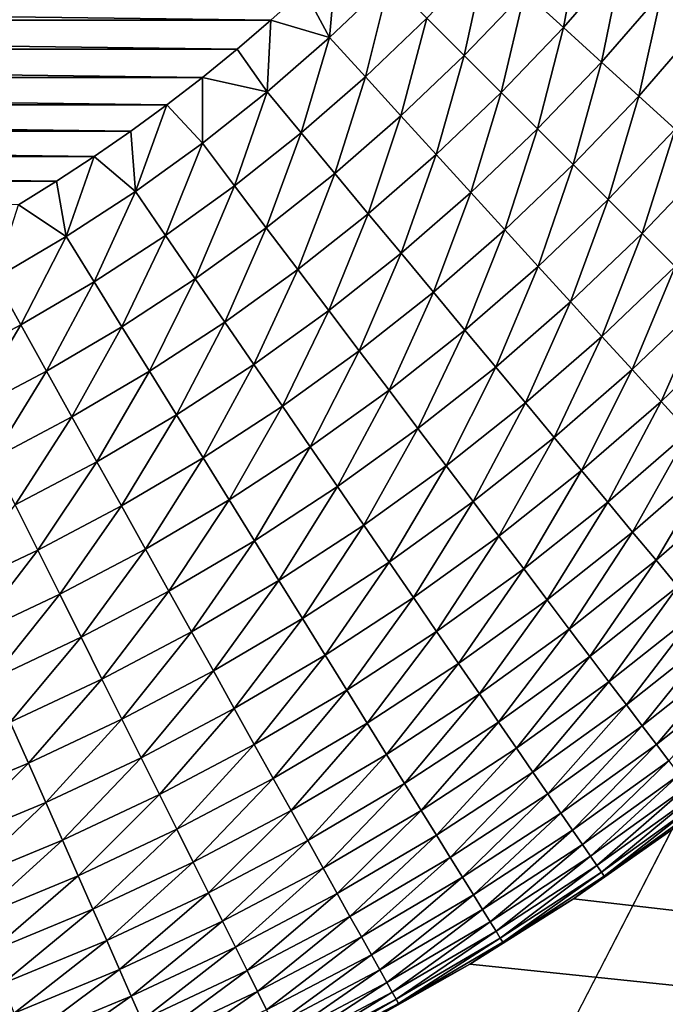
# Model space of a CAD drawing. Extents: x -260 to 260, y -882 to 882.
# Tile 154 of 234: x 15 to 26, y 540 to 557. Entities that reach past the tile are written whole.
import ezdxf

# ---------------------------------------------------------------- set-up
doc = ezdxf.new("R2010")
doc.units = 0
doc.header["$LTSCALE"] = 21.359881
for name, color, linetype in [('1', 7, 'CONTINUOUS'), ('2', 7, 'CONTINUOUS'), ('21', 7, 'CONTINUOUS'), ('23', 7, 'CONTINUOUS'), ('24', 7, 'CONTINUOUS')]:
    doc.layers.add(name, color=color, linetype=linetype)

msp = doc.modelspace()

# ---------------------------------------------------------------- linework, layer by layer
at = {"layer": '1', "color": 7, "linetype": 'CONTINUOUS'}
for points in [[(253.525, 812.5), (-253.525, 0), (253.525, 0), (253.525, 812.5)], [(-253.525, 0), (253.525, 812.5), (116.582, 650.819), (-253.525, 0)], [(114.854, 648.894), (-253.525, 0), (116.582, 650.819), (114.854, 648.894)], [(113.045, 647.046), (-253.525, 0), (114.854, 648.894), (113.045, 647.046)], [(111.157, 645.277), (-253.525, 0), (113.045, 647.046), (111.157, 645.277)], [(109.196, 643.59), (-253.525, 0), (111.157, 645.277), (109.196, 643.59)], [(107.164, 641.99), (-253.525, 0), (109.196, 643.59), (107.164, 641.99)], [(105.065, 640.479), (-253.525, 0), (107.164, 641.99), (105.065, 640.479)], [(102.902, 639.059), (-253.525, 0), (105.065, 640.479), (102.902, 639.059)], [(100.681, 637.734), (-253.525, 0), (102.902, 639.059), (100.681, 637.734)], [(98.405, 636.505), (-253.525, 0), (100.681, 637.734), (98.405, 636.505)], [(96.078, 635.376), (-253.525, 0), (98.405, 636.505), (96.078, 635.376)], [(93.704, 634.347), (-253.525, 0), (96.078, 635.376), (93.704, 634.347)], [(91.289, 633.422), (-253.525, 0), (93.704, 634.347), (91.289, 633.422)], [(88.835, 632.602), (-253.525, 0), (91.289, 633.422), (88.835, 632.602)], [(86.349, 631.887), (-253.525, 0), (88.835, 632.602), (86.349, 631.887)], [(83.835, 631.281), (-253.525, 0), (86.349, 631.887), (83.835, 631.281)], [(81.296, 630.783), (-253.525, 0), (83.835, 631.281), (81.296, 630.783)], [(78.739, 630.395), (-253.525, 0), (81.296, 630.783), (78.739, 630.395)], [(76.167, 630.117), (-253.525, 0), (78.739, 630.395), (76.167, 630.117)], [(73.586, 629.95), (-253.525, 0), (76.167, 630.117), (73.586, 629.95)], [(71, 629.895), (-253.525, 0), (73.586, 629.95), (71, 629.895)], [(-129, 629.895), (-253.525, 0), (71, 629.895), (-129, 629.895)]]:
    msp.add_3dface(points, dxfattribs=at)
at = {"layer": '2', "color": 7, "linetype": 'CONTINUOUS'}
for points in [[(24.614, 541.927, -9), (26.325, 543.122, -9), (136.739, 529, -9), (24.614, 541.927, -9)], [(22.85, 540.814, -9), (24.614, 541.927, -9), (136.739, 529, -9), (22.85, 540.814, -9)], [(21.035, 539.785, -9), (22.85, 540.814, -9), (136.739, 529, -9), (21.035, 539.785, -9)]]:
    msp.add_3dface(points, dxfattribs=at)
at = {"layer": '21', "color": 7, "linetype": 'CONTINUOUS'}
for points in [[(-19.474, 556.842, -29), (-20.039, 557.35, -29), (19.474, 556.842, -29), (-19.474, 556.842, -29)], [(19.474, 556.842, -29), (-20.039, 557.35, -29), (20.039, 557.35, -29), (19.474, 556.842, -29)], [(-18.898, 556.348, -29), (-19.474, 556.842, -29), (18.898, 556.348, -29), (-18.898, 556.348, -29)], [(18.898, 556.348, -29), (-19.474, 556.842, -29), (19.474, 556.842, -29), (18.898, 556.348, -29)], [(-18.308, 555.868, -29), (-18.898, 556.348, -29), (18.308, 555.868, -29), (-18.308, 555.868, -29)], [(18.308, 555.868, -29), (-18.898, 556.348, -29), (18.898, 556.348, -29), (18.308, 555.868, -29)], [(-17.706, 555.405, -29), (-18.308, 555.868, -29), (17.706, 555.405, -29), (-17.706, 555.405, -29)], [(17.706, 555.405, -29), (-18.308, 555.868, -29), (18.308, 555.868, -29), (17.706, 555.405, -29)], [(-17.093, 554.957, -29), (-17.706, 555.405, -29), (17.093, 554.957, -29), (-17.093, 554.957, -29)], [(17.093, 554.957, -29), (-17.706, 555.405, -29), (17.706, 555.405, -29), (17.093, 554.957, -29)], [(-16.468, 554.525, -29), (-17.093, 554.957, -29), (16.468, 554.525, -29), (-16.468, 554.525, -29)], [(16.468, 554.525, -29), (-17.093, 554.957, -29), (17.093, 554.957, -29), (16.468, 554.525, -29)], [(-15.833, 554.109, -29), (-16.468, 554.525, -29), (15.833, 554.109, -29), (-15.833, 554.109, -29)], [(15.833, 554.109, -29), (-16.468, 554.525, -29), (16.468, 554.525, -29), (15.833, 554.109, -29)], [(15.186, 553.709, -29), (-15.833, 554.109, -29), (15.833, 554.109, -29), (15.186, 553.709, -29)]]:
    msp.add_3dface(points, dxfattribs=at)
at = {"layer": '23', "color": 7, "linetype": 'CONTINUOUS'}
for points in [[(26.325, 543.122, -9), (24.614, 541.927, -9), (26.325, 543.122, -14), (26.325, 543.122, -9)], [(26.325, 543.122, -14), (24.614, 541.927, -9), (24.614, 541.927, -14), (26.325, 543.122, -14)], [(24.614, 541.927, -9), (22.85, 540.814, -9), (24.614, 541.927, -14), (24.614, 541.927, -9)], [(24.614, 541.927, -14), (22.85, 540.814, -9), (22.85, 540.814, -14), (24.614, 541.927, -14)], [(22.85, 540.814, -9), (21.035, 539.785, -9), (22.85, 540.814, -14), (22.85, 540.814, -9)], [(22.85, 540.814, -14), (21.035, 539.785, -9), (21.035, 539.785, -14), (22.85, 540.814, -14)]]:
    msp.add_3dface(points, dxfattribs=at)
at = {"layer": '24', "color": 7, "linetype": 'CONTINUOUS'}
for points in [[(26.115, 557.314, -28.326), (27.089, 558.543, -28.326), (26.775, 556.766, -28.031), (26.115, 557.314, -28.326)], [(23.784, 557.318, -28.758), (24.76, 558.439, -28.758), (24.44, 556.72, -28.569), (23.784, 557.318, -28.758)], [(24.44, 556.72, -28.569), (24.76, 558.439, -28.758), (25.443, 557.873, -28.569), (24.44, 556.72, -28.569)], [(20.039, 557.35, -29), (20.589, 557.874, -29), (20.47, 556.546, -28.974), (20.039, 557.35, -29)], [(20.47, 556.546, -28.974), (20.589, 557.874, -29), (21.485, 557.515, -28.974), (20.47, 556.546, -28.974)], [(22.124, 556.876, -28.893), (23.122, 557.922, -28.893), (22.758, 556.242, -28.758), (22.124, 556.876, -28.893)], [(22.758, 556.242, -28.758), (23.122, 557.922, -28.893), (23.784, 557.318, -28.758), (22.758, 556.242, -28.758)], [(24.44, 556.72, -28.569), (25.443, 557.873, -28.569), (25.086, 556.131, -28.326), (24.44, 556.72, -28.569)], [(25.086, 556.131, -28.326), (25.443, 557.873, -28.569), (26.115, 557.314, -28.326), (25.086, 556.131, -28.326)], [(20.47, 556.546, -28.974), (21.485, 557.515, -28.974), (21.078, 555.878, -28.893), (20.47, 556.546, -28.974)], [(21.078, 555.878, -28.893), (21.485, 557.515, -28.974), (22.124, 556.876, -28.893), (21.078, 555.878, -28.893)], [(19.474, 556.842, -29), (20.039, 557.35, -29), (20.47, 556.546, -28.974), (19.474, 556.842, -29)], [(22.758, 556.242, -28.758), (23.784, 557.318, -28.758), (23.385, 555.615, -28.569), (22.758, 556.242, -28.758)], [(23.385, 555.615, -28.569), (23.784, 557.318, -28.758), (24.44, 556.72, -28.569), (23.385, 555.615, -28.569)], [(25.086, 556.131, -28.326), (26.115, 557.314, -28.326), (25.72, 555.553, -28.031), (25.086, 556.131, -28.326)], [(25.72, 555.553, -28.031), (26.115, 557.314, -28.326), (26.775, 556.766, -28.031), (25.72, 555.553, -28.031)], [(18.898, 556.348, -29), (19.474, 556.842, -29), (19.411, 555.625, -28.974), (18.898, 556.348, -29)], [(19.411, 555.625, -28.974), (19.474, 556.842, -29), (20.47, 556.546, -28.974), (19.411, 555.625, -28.974)], [(21.078, 555.878, -28.893), (22.124, 556.876, -28.893), (21.682, 555.216, -28.758), (21.078, 555.878, -28.893)], [(21.682, 555.216, -28.758), (22.124, 556.876, -28.893), (22.758, 556.242, -28.758), (21.682, 555.216, -28.758)], [(23.385, 555.615, -28.569), (24.44, 556.72, -28.569), (24.003, 554.997, -28.326), (23.385, 555.615, -28.569)], [(24.003, 554.997, -28.326), (24.44, 556.72, -28.569), (25.086, 556.131, -28.326), (24.003, 554.997, -28.326)], [(25.72, 555.553, -28.031), (26.775, 556.766, -28.031), (26.339, 554.989, -27.685), (25.72, 555.553, -28.031)], [(19.411, 555.625, -28.974), (20.47, 556.546, -28.974), (19.988, 554.93, -28.893), (19.411, 555.625, -28.974)], [(19.988, 554.93, -28.893), (20.47, 556.546, -28.974), (21.078, 555.878, -28.893), (19.988, 554.93, -28.893)], [(18.308, 555.868, -29), (18.898, 556.348, -29), (19.411, 555.625, -28.974), (18.308, 555.868, -29)], [(21.682, 555.216, -28.758), (22.758, 556.242, -28.758), (22.28, 554.56, -28.569), (21.682, 555.216, -28.758)], [(22.28, 554.56, -28.569), (22.758, 556.242, -28.758), (23.385, 555.615, -28.569), (22.28, 554.56, -28.569)], [(24.003, 554.997, -28.326), (25.086, 556.131, -28.326), (24.609, 554.391, -28.031), (24.003, 554.997, -28.326)], [(24.609, 554.391, -28.031), (25.086, 556.131, -28.326), (25.72, 555.553, -28.031), (24.609, 554.391, -28.031)], [(17.706, 555.405, -29), (18.308, 555.868, -29), (18.31, 554.753, -28.974), (17.706, 555.405, -29)], [(18.31, 554.753, -28.974), (18.308, 555.868, -29), (19.411, 555.625, -28.974), (18.31, 554.753, -28.974)], [(19.988, 554.93, -28.893), (21.078, 555.878, -28.893), (20.561, 554.24, -28.758), (19.988, 554.93, -28.893)], [(20.561, 554.24, -28.758), (21.078, 555.878, -28.893), (21.682, 555.216, -28.758), (20.561, 554.24, -28.758)], [(18.31, 554.753, -28.974), (19.411, 555.625, -28.974), (18.855, 554.032, -28.893), (18.31, 554.753, -28.974)], [(18.855, 554.032, -28.893), (19.411, 555.625, -28.974), (19.988, 554.93, -28.893), (18.855, 554.032, -28.893)], [(22.28, 554.56, -28.569), (23.385, 555.615, -28.569), (22.869, 553.914, -28.326), (22.28, 554.56, -28.569)], [(22.869, 553.914, -28.326), (23.385, 555.615, -28.569), (24.003, 554.997, -28.326), (22.869, 553.914, -28.326)], [(24.609, 554.391, -28.031), (25.72, 555.553, -28.031), (25.202, 553.798, -27.685), (24.609, 554.391, -28.031)], [(25.202, 553.798, -27.685), (25.72, 555.553, -28.031), (26.339, 554.989, -27.685), (25.202, 553.798, -27.685)], [(17.093, 554.957, -29), (17.706, 555.405, -29), (17.171, 553.933, -28.974), (17.093, 554.957, -29)], [(17.171, 553.933, -28.974), (17.706, 555.405, -29), (18.31, 554.753, -28.974), (17.171, 553.933, -28.974)], [(20.561, 554.24, -28.758), (21.682, 555.216, -28.758), (21.127, 553.557, -28.569), (20.561, 554.24, -28.758)], [(21.127, 553.557, -28.569), (21.682, 555.216, -28.758), (22.28, 554.56, -28.569), (21.127, 553.557, -28.569)], [(22.869, 553.914, -28.326), (24.003, 554.997, -28.326), (23.447, 553.28, -28.031), (22.869, 553.914, -28.326)], [(23.447, 553.28, -28.031), (24.003, 554.997, -28.326), (24.609, 554.391, -28.031), (23.447, 553.28, -28.031)], [(25.202, 553.798, -27.685), (26.339, 554.989, -27.685), (25.779, 553.221, -27.289), (25.202, 553.798, -27.685)], [(25.779, 553.221, -27.289), (26.339, 554.989, -27.685), (26.942, 554.439, -27.289), (25.779, 553.221, -27.289)], [(16.468, 554.525, -29), (17.093, 554.957, -29), (17.171, 553.933, -28.974), (16.468, 554.525, -29)], [(18.855, 554.032, -28.893), (19.988, 554.93, -28.893), (19.395, 553.316, -28.758), (18.855, 554.032, -28.893)], [(19.395, 553.316, -28.758), (19.988, 554.93, -28.893), (20.561, 554.24, -28.758), (19.395, 553.316, -28.758)], [(17.171, 553.933, -28.974), (18.31, 554.753, -28.974), (17.682, 553.188, -28.893), (17.171, 553.933, -28.974)], [(17.682, 553.188, -28.893), (18.31, 554.753, -28.974), (18.855, 554.032, -28.893), (17.682, 553.188, -28.893)], [(15.833, 554.109, -29), (16.468, 554.525, -29), (15.995, 553.167, -28.974), (15.833, 554.109, -29)], [(15.995, 553.167, -28.974), (16.468, 554.525, -29), (17.171, 553.933, -28.974), (15.995, 553.167, -28.974)], [(21.127, 553.557, -28.569), (22.28, 554.56, -28.569), (21.686, 552.885, -28.326), (21.127, 553.557, -28.569)], [(21.686, 552.885, -28.326), (22.28, 554.56, -28.569), (22.869, 553.914, -28.326), (21.686, 552.885, -28.326)], [(23.447, 553.28, -28.031), (24.609, 554.391, -28.031), (24.011, 552.661, -27.685), (23.447, 553.28, -28.031)], [(24.011, 552.661, -27.685), (24.609, 554.391, -28.031), (25.202, 553.798, -27.685), (24.011, 552.661, -27.685)], [(25.779, 553.221, -27.289), (26.942, 554.439, -27.289), (26.338, 552.662, -26.844), (25.779, 553.221, -27.289)], [(19.395, 553.316, -28.758), (20.561, 554.24, -28.758), (19.93, 552.609, -28.569), (19.395, 553.316, -28.758)], [(19.93, 552.609, -28.569), (20.561, 554.24, -28.758), (21.127, 553.557, -28.569), (19.93, 552.609, -28.569)], [(15.186, 553.709, -29), (15.833, 554.109, -29), (15.995, 553.167, -28.974), (15.186, 553.709, -29)], [(17.682, 553.188, -28.893), (18.855, 554.032, -28.893), (18.188, 552.448, -28.758), (17.682, 553.188, -28.893)], [(18.188, 552.448, -28.758), (18.855, 554.032, -28.893), (19.395, 553.316, -28.758), (18.188, 552.448, -28.758)], [(15.995, 553.167, -28.974), (17.171, 553.933, -28.974), (16.471, 552.399, -28.893), (15.995, 553.167, -28.974)], [(16.471, 552.399, -28.893), (17.171, 553.933, -28.974), (17.682, 553.188, -28.893), (16.471, 552.399, -28.893)], [(21.686, 552.885, -28.326), (22.869, 553.914, -28.326), (22.234, 552.225, -28.031), (21.686, 552.885, -28.326)], [(22.234, 552.225, -28.031), (22.869, 553.914, -28.326), (23.447, 553.28, -28.031), (22.234, 552.225, -28.031)], [(14.785, 552.456, -28.974), (15.186, 553.709, -29), (15.995, 553.167, -28.974), (14.785, 552.456, -28.974)], [(24.011, 552.661, -27.685), (25.202, 553.798, -27.685), (24.561, 552.058, -27.289), (24.011, 552.661, -27.685)], [(24.561, 552.058, -27.289), (25.202, 553.798, -27.685), (25.779, 553.221, -27.289), (24.561, 552.058, -27.289)], [(19.93, 552.609, -28.569), (21.127, 553.557, -28.569), (20.457, 551.911, -28.326), (19.93, 552.609, -28.569)], [(20.457, 551.911, -28.326), (21.127, 553.557, -28.569), (21.686, 552.885, -28.326), (20.457, 551.911, -28.326)], [(18.188, 552.448, -28.758), (19.395, 553.316, -28.758), (18.69, 551.716, -28.569), (18.188, 552.448, -28.758)], [(18.69, 551.716, -28.569), (19.395, 553.316, -28.758), (19.93, 552.609, -28.569), (18.69, 551.716, -28.569)], [(14.785, 552.456, -28.974), (15.995, 553.167, -28.974), (15.225, 551.667, -28.893), (14.785, 552.456, -28.974)], [(15.225, 551.667, -28.893), (15.995, 553.167, -28.974), (16.471, 552.399, -28.893), (15.225, 551.667, -28.893)], [(16.471, 552.399, -28.893), (17.682, 553.188, -28.893), (16.943, 551.636, -28.758), (16.471, 552.399, -28.893)], [(16.943, 551.636, -28.758), (17.682, 553.188, -28.893), (18.188, 552.448, -28.758), (16.943, 551.636, -28.758)], [(22.234, 552.225, -28.031), (23.447, 553.28, -28.031), (22.769, 551.58, -27.685), (22.234, 552.225, -28.031)], [(22.769, 551.58, -27.685), (23.447, 553.28, -28.031), (24.011, 552.661, -27.685), (22.769, 551.58, -27.685)], [(24.561, 552.058, -27.289), (25.779, 553.221, -27.289), (25.094, 551.474, -26.844), (24.561, 552.058, -27.289)], [(25.094, 551.474, -26.844), (25.779, 553.221, -27.289), (26.338, 552.662, -26.844), (25.094, 551.474, -26.844)], [(20.457, 551.911, -28.326), (21.686, 552.885, -28.326), (20.973, 551.227, -28.031), (20.457, 551.911, -28.326)], [(20.973, 551.227, -28.031), (21.686, 552.885, -28.326), (22.234, 552.225, -28.031), (20.973, 551.227, -28.031)], [(22.769, 551.58, -27.685), (24.011, 552.661, -27.685), (23.291, 550.952, -27.289), (22.769, 551.58, -27.685)], [(23.291, 550.952, -27.289), (24.011, 552.661, -27.685), (24.561, 552.058, -27.289), (23.291, 550.952, -27.289)], [(25.094, 551.474, -26.844), (26.338, 552.662, -26.844), (25.607, 550.91, -26.352), (25.094, 551.474, -26.844)], [(25.607, 550.91, -26.352), (26.338, 552.662, -26.844), (26.877, 552.123, -26.352), (25.607, 550.91, -26.352)], [(18.69, 551.716, -28.569), (19.93, 552.609, -28.569), (19.184, 550.995, -28.326), (18.69, 551.716, -28.569)], [(19.184, 550.995, -28.326), (19.93, 552.609, -28.569), (20.457, 551.911, -28.326), (19.184, 550.995, -28.326)], [(13.946, 550.993, -28.893), (14.785, 552.456, -28.974), (15.225, 551.667, -28.893), (13.946, 550.993, -28.893)], [(15.225, 551.667, -28.893), (16.471, 552.399, -28.893), (15.661, 550.883, -28.758), (15.225, 551.667, -28.893)], [(15.661, 550.883, -28.758), (16.471, 552.399, -28.893), (16.943, 551.636, -28.758), (15.661, 550.883, -28.758)], [(16.943, 551.636, -28.758), (18.188, 552.448, -28.758), (17.41, 550.882, -28.569), (16.943, 551.636, -28.758)], [(17.41, 550.882, -28.569), (18.188, 552.448, -28.758), (18.69, 551.716, -28.569), (17.41, 550.882, -28.569)], [(20.973, 551.227, -28.031), (22.234, 552.225, -28.031), (21.479, 550.558, -27.685), (20.973, 551.227, -28.031)], [(21.479, 550.558, -27.685), (22.234, 552.225, -28.031), (22.769, 551.58, -27.685), (21.479, 550.558, -27.685)], [(23.291, 550.952, -27.289), (24.561, 552.058, -27.289), (23.796, 550.344, -26.844), (23.291, 550.952, -27.289)], [(23.796, 550.344, -26.844), (24.561, 552.058, -27.289), (25.094, 551.474, -26.844), (23.796, 550.344, -26.844)], [(25.607, 550.91, -26.352), (26.877, 552.123, -26.352), (26.1, 550.37, -25.816), (25.607, 550.91, -26.352)], [(26.1, 550.37, -25.816), (26.877, 552.123, -26.352), (27.394, 551.606, -25.816), (26.1, 550.37, -25.816)], [(19.184, 550.995, -28.326), (20.457, 551.911, -28.326), (19.668, 550.288, -28.031), (19.184, 550.995, -28.326)], [(19.668, 550.288, -28.031), (20.457, 551.911, -28.326), (20.973, 551.227, -28.031), (19.668, 550.288, -28.031)], [(13.946, 550.993, -28.893), (15.225, 551.667, -28.893), (14.346, 550.19, -28.758), (13.946, 550.993, -28.893)], [(14.346, 550.19, -28.758), (15.225, 551.667, -28.893), (15.661, 550.883, -28.758), (14.346, 550.19, -28.758)], [(15.661, 550.883, -28.758), (16.943, 551.636, -28.758), (16.093, 550.108, -28.569), (15.661, 550.883, -28.758)], [(16.093, 550.108, -28.569), (16.943, 551.636, -28.758), (17.41, 550.882, -28.569), (16.093, 550.108, -28.569)], [(17.41, 550.882, -28.569), (18.69, 551.716, -28.569), (17.87, 550.139, -28.326), (17.41, 550.882, -28.569)], [(17.87, 550.139, -28.326), (18.69, 551.716, -28.569), (19.184, 550.995, -28.326), (17.87, 550.139, -28.326)], [(21.479, 550.558, -27.685), (22.769, 551.58, -27.685), (21.97, 549.907, -27.289), (21.479, 550.558, -27.685)], [(21.97, 549.907, -27.289), (22.769, 551.58, -27.685), (23.291, 550.952, -27.289), (21.97, 549.907, -27.289)], [(23.796, 550.344, -26.844), (25.094, 551.474, -26.844), (24.282, 549.758, -26.352), (23.796, 550.344, -26.844)], [(24.282, 549.758, -26.352), (25.094, 551.474, -26.844), (25.607, 550.91, -26.352), (24.282, 549.758, -26.352)], [(26.1, 550.37, -25.816), (27.394, 551.606, -25.816), (26.569, 549.855, -25.235), (26.1, 550.37, -25.816)], [(19.668, 550.288, -28.031), (20.973, 551.227, -28.031), (20.142, 549.596, -27.685), (19.668, 550.288, -28.031)], [(20.142, 549.596, -27.685), (20.973, 551.227, -28.031), (21.479, 550.558, -27.685), (20.142, 549.596, -27.685)], [(17.87, 550.139, -28.326), (19.184, 550.995, -28.326), (18.321, 549.41, -28.031), (17.87, 550.139, -28.326)], [(18.321, 549.41, -28.031), (19.184, 550.995, -28.326), (19.668, 550.288, -28.031), (18.321, 549.41, -28.031)], [(14.346, 550.19, -28.758), (15.661, 550.883, -28.758), (14.741, 549.396, -28.569), (14.346, 550.19, -28.758)], [(14.741, 549.396, -28.569), (15.661, 550.883, -28.758), (16.093, 550.108, -28.569), (14.741, 549.396, -28.569)], [(16.093, 550.108, -28.569), (17.41, 550.882, -28.569), (16.518, 549.345, -28.326), (16.093, 550.108, -28.569)], [(16.518, 549.345, -28.326), (17.41, 550.882, -28.569), (17.87, 550.139, -28.326), (16.518, 549.345, -28.326)], [(21.97, 549.907, -27.289), (23.291, 550.952, -27.289), (22.447, 549.276, -26.844), (21.97, 549.907, -27.289)], [(22.447, 549.276, -26.844), (23.291, 550.952, -27.289), (23.796, 550.344, -26.844), (22.447, 549.276, -26.844)], [(24.282, 549.758, -26.352), (25.607, 550.91, -26.352), (24.749, 549.195, -25.816), (24.282, 549.758, -26.352)], [(24.749, 549.195, -25.816), (25.607, 550.91, -26.352), (26.1, 550.37, -25.816), (24.749, 549.195, -25.816)], [(20.142, 549.596, -27.685), (21.479, 550.558, -27.685), (20.603, 548.923, -27.289), (20.142, 549.596, -27.685)], [(20.603, 548.923, -27.289), (21.479, 550.558, -27.685), (21.97, 549.907, -27.289), (20.603, 548.923, -27.289)], [(18.321, 549.41, -28.031), (19.668, 550.288, -28.031), (18.763, 548.697, -27.685), (18.321, 549.41, -28.031)], [(18.763, 548.697, -27.685), (19.668, 550.288, -28.031), (20.142, 549.596, -27.685), (18.763, 548.697, -27.685)], [(22.447, 549.276, -26.844), (23.796, 550.344, -26.844), (22.906, 548.668, -26.352), (22.447, 549.276, -26.844)], [(22.906, 548.668, -26.352), (23.796, 550.344, -26.844), (24.282, 549.758, -26.352), (22.906, 548.668, -26.352)], [(24.749, 549.195, -25.816), (26.1, 550.37, -25.816), (25.195, 548.659, -25.235), (24.749, 549.195, -25.816)], [(25.195, 548.659, -25.235), (26.1, 550.37, -25.816), (26.569, 549.855, -25.235), (25.195, 548.659, -25.235)], [(16.518, 549.345, -28.326), (17.87, 550.139, -28.326), (16.935, 548.595, -28.031), (16.518, 549.345, -28.326)], [(16.935, 548.595, -28.031), (17.87, 550.139, -28.326), (18.321, 549.41, -28.031), (16.935, 548.595, -28.031)], [(14.741, 549.396, -28.569), (16.093, 550.108, -28.569), (15.131, 548.613, -28.326), (14.741, 549.396, -28.569)], [(15.131, 548.613, -28.326), (16.093, 550.108, -28.569), (16.518, 549.345, -28.326), (15.131, 548.613, -28.326)], [(20.603, 548.923, -27.289), (21.97, 549.907, -27.289), (21.05, 548.271, -26.844), (20.603, 548.923, -27.289)], [(21.05, 548.271, -26.844), (21.97, 549.907, -27.289), (22.447, 549.276, -26.844), (21.05, 548.271, -26.844)], [(25.195, 548.659, -25.235), (26.569, 549.855, -25.235), (25.617, 548.151, -24.614), (25.195, 548.659, -25.235)], [(25.617, 548.151, -24.614), (26.569, 549.855, -25.235), (27.014, 549.367, -24.614), (25.617, 548.151, -24.614)], [(22.906, 548.668, -26.352), (24.282, 549.758, -26.352), (23.347, 548.084, -25.816), (22.906, 548.668, -26.352)], [(23.347, 548.084, -25.816), (24.282, 549.758, -26.352), (24.749, 549.195, -25.816), (23.347, 548.084, -25.816)], [(18.763, 548.697, -27.685), (20.142, 549.596, -27.685), (19.192, 548.003, -27.289), (18.763, 548.697, -27.685)], [(19.192, 548.003, -27.289), (20.142, 549.596, -27.685), (20.603, 548.923, -27.289), (19.192, 548.003, -27.289)], [(15.131, 548.613, -28.326), (16.518, 549.345, -28.326), (15.513, 547.846, -28.031), (15.131, 548.613, -28.326)], [(15.513, 547.846, -28.031), (16.518, 549.345, -28.326), (16.935, 548.595, -28.031), (15.513, 547.846, -28.031)], [(16.935, 548.595, -28.031), (18.321, 549.41, -28.031), (17.343, 547.863, -27.685), (16.935, 548.595, -28.031)], [(17.343, 547.863, -27.685), (18.321, 549.41, -28.031), (18.763, 548.697, -27.685), (17.343, 547.863, -27.685)], [(25.617, 548.151, -24.614), (27.014, 549.367, -24.614), (26.015, 547.672, -23.954), (25.617, 548.151, -24.614)], [(26.015, 547.672, -23.954), (27.014, 549.367, -24.614), (27.434, 548.907, -23.954), (26.015, 547.672, -23.954)], [(21.05, 548.271, -26.844), (22.447, 549.276, -26.844), (21.481, 547.642, -26.352), (21.05, 548.271, -26.844)], [(21.481, 547.642, -26.352), (22.447, 549.276, -26.844), (22.906, 548.668, -26.352), (21.481, 547.642, -26.352)], [(23.347, 548.084, -25.816), (24.749, 549.195, -25.816), (23.767, 547.528, -25.235), (23.347, 548.084, -25.816)], [(23.767, 547.528, -25.235), (24.749, 549.195, -25.816), (25.195, 548.659, -25.235), (23.767, 547.528, -25.235)], [(19.192, 548.003, -27.289), (20.603, 548.923, -27.289), (19.608, 547.331, -26.844), (19.192, 548.003, -27.289)], [(19.608, 547.331, -26.844), (20.603, 548.923, -27.289), (21.05, 548.271, -26.844), (19.608, 547.331, -26.844)], [(26.015, 547.672, -23.954), (27.434, 548.907, -23.954), (26.386, 547.225, -23.258), (26.015, 547.672, -23.954)], [(17.343, 547.863, -27.685), (18.763, 548.697, -27.685), (17.74, 547.15, -27.289), (17.343, 547.863, -27.685)], [(17.74, 547.15, -27.289), (18.763, 548.697, -27.685), (19.192, 548.003, -27.289), (17.74, 547.15, -27.289)], [(21.481, 547.642, -26.352), (22.906, 548.668, -26.352), (21.894, 547.039, -25.816), (21.481, 547.642, -26.352)], [(21.894, 547.039, -25.816), (22.906, 548.668, -26.352), (23.347, 548.084, -25.816), (21.894, 547.039, -25.816)], [(23.767, 547.528, -25.235), (25.195, 548.659, -25.235), (24.165, 547, -24.614), (23.767, 547.528, -25.235)], [(24.165, 547, -24.614), (25.195, 548.659, -25.235), (25.617, 548.151, -24.614), (24.165, 547, -24.614)], [(14.058, 547.162, -28.031), (15.131, 548.613, -28.326), (15.513, 547.846, -28.031), (14.058, 547.162, -28.031)], [(15.513, 547.846, -28.031), (16.935, 548.595, -28.031), (15.887, 547.095, -27.685), (15.513, 547.846, -28.031)], [(15.887, 547.095, -27.685), (16.935, 548.595, -28.031), (17.343, 547.863, -27.685), (15.887, 547.095, -27.685)], [(19.608, 547.331, -26.844), (21.05, 548.271, -26.844), (20.01, 546.683, -26.352), (19.608, 547.331, -26.844)], [(20.01, 546.683, -26.352), (21.05, 548.271, -26.844), (21.481, 547.642, -26.352), (20.01, 546.683, -26.352)], [(24.165, 547, -24.614), (25.617, 548.151, -24.614), (24.54, 546.504, -23.954), (24.165, 547, -24.614)], [(24.54, 546.504, -23.954), (25.617, 548.151, -24.614), (26.015, 547.672, -23.954), (24.54, 546.504, -23.954)], [(17.74, 547.15, -27.289), (19.192, 548.003, -27.289), (18.125, 546.46, -26.844), (17.74, 547.15, -27.289)], [(18.125, 546.46, -26.844), (19.192, 548.003, -27.289), (19.608, 547.331, -26.844), (18.125, 546.46, -26.844)], [(21.894, 547.039, -25.816), (23.347, 548.084, -25.816), (22.288, 546.464, -25.235), (21.894, 547.039, -25.816)], [(22.288, 546.464, -25.235), (23.347, 548.084, -25.816), (23.767, 547.528, -25.235), (22.288, 546.464, -25.235)], [(14.058, 547.162, -28.031), (15.513, 547.846, -28.031), (14.396, 546.396, -27.685), (14.058, 547.162, -28.031)], [(14.396, 546.396, -27.685), (15.513, 547.846, -28.031), (15.887, 547.095, -27.685), (14.396, 546.396, -27.685)], [(15.887, 547.095, -27.685), (17.343, 547.863, -27.685), (16.25, 546.365, -27.289), (15.887, 547.095, -27.685)], [(16.25, 546.365, -27.289), (17.343, 547.863, -27.685), (17.74, 547.15, -27.289), (16.25, 546.365, -27.289)], [(20.01, 546.683, -26.352), (21.481, 547.642, -26.352), (20.394, 546.062, -25.816), (20.01, 546.683, -26.352)], [(20.394, 546.062, -25.816), (21.481, 547.642, -26.352), (21.894, 547.039, -25.816), (20.394, 546.062, -25.816)], [(24.54, 546.504, -23.954), (26.015, 547.672, -23.954), (24.89, 546.04, -23.258), (24.54, 546.504, -23.954)], [(24.89, 546.04, -23.258), (26.015, 547.672, -23.954), (26.386, 547.225, -23.258), (24.89, 546.04, -23.258)], [(22.288, 546.464, -25.235), (23.767, 547.528, -25.235), (22.661, 545.919, -24.614), (22.288, 546.464, -25.235)], [(22.661, 545.919, -24.614), (23.767, 547.528, -25.235), (24.165, 547, -24.614), (22.661, 545.919, -24.614)], [(18.125, 546.46, -26.844), (19.608, 547.331, -26.844), (18.496, 545.794, -26.352), (18.125, 546.46, -26.844)], [(18.496, 545.794, -26.352), (19.608, 547.331, -26.844), (20.01, 546.683, -26.352), (18.496, 545.794, -26.352)], [(16.25, 546.365, -27.289), (17.74, 547.15, -27.289), (16.603, 545.657, -26.844), (16.25, 546.365, -27.289)], [(16.603, 545.657, -26.844), (17.74, 547.15, -27.289), (18.125, 546.46, -26.844), (16.603, 545.657, -26.844)], [(24.89, 546.04, -23.258), (26.386, 547.225, -23.258), (25.214, 545.611, -22.528), (24.89, 546.04, -23.258)], [(25.214, 545.611, -22.528), (26.386, 547.225, -23.258), (26.729, 546.811, -22.528), (25.214, 545.611, -22.528)], [(14.396, 546.396, -27.685), (15.887, 547.095, -27.685), (14.726, 545.649, -27.289), (14.396, 546.396, -27.685)], [(14.726, 545.649, -27.289), (15.887, 547.095, -27.685), (16.25, 546.365, -27.289), (14.726, 545.649, -27.289)], [(20.394, 546.062, -25.816), (21.894, 547.039, -25.816), (20.761, 545.469, -25.235), (20.394, 546.062, -25.816)], [(20.761, 545.469, -25.235), (21.894, 547.039, -25.816), (22.288, 546.464, -25.235), (20.761, 545.469, -25.235)], [(22.661, 545.919, -24.614), (24.165, 547, -24.614), (23.013, 545.405, -23.954), (22.661, 545.919, -24.614)], [(23.013, 545.405, -23.954), (24.165, 547, -24.614), (24.54, 546.504, -23.954), (23.013, 545.405, -23.954)], [(25.214, 545.611, -22.528), (26.729, 546.811, -22.528), (25.511, 545.218, -21.766), (25.214, 545.611, -22.528)], [(25.511, 545.218, -21.766), (26.729, 546.811, -22.528), (27.044, 546.432, -21.766), (25.511, 545.218, -21.766)], [(18.496, 545.794, -26.352), (20.01, 546.683, -26.352), (18.851, 545.155, -25.816), (18.496, 545.794, -26.352)], [(18.851, 545.155, -25.816), (20.01, 546.683, -26.352), (20.394, 546.062, -25.816), (18.851, 545.155, -25.816)], [(16.603, 545.657, -26.844), (18.125, 546.46, -26.844), (16.942, 544.975, -26.352), (16.603, 545.657, -26.844)], [(16.942, 544.975, -26.352), (18.125, 546.46, -26.844), (18.496, 545.794, -26.352), (16.942, 544.975, -26.352)], [(20.761, 545.469, -25.235), (22.288, 546.464, -25.235), (21.109, 544.907, -24.614), (20.761, 545.469, -25.235)], [(21.109, 544.907, -24.614), (22.288, 546.464, -25.235), (22.661, 545.919, -24.614), (21.109, 544.907, -24.614)], [(23.013, 545.405, -23.954), (24.54, 546.504, -23.954), (23.341, 544.926, -23.258), (23.013, 545.405, -23.954)], [(23.341, 544.926, -23.258), (24.54, 546.504, -23.954), (24.89, 546.04, -23.258), (23.341, 544.926, -23.258)], [(14.726, 545.649, -27.289), (16.25, 546.365, -27.289), (15.045, 544.926, -26.844), (14.726, 545.649, -27.289)], [(15.045, 544.926, -26.844), (16.25, 546.365, -27.289), (16.603, 545.657, -26.844), (15.045, 544.926, -26.844)], [(25.511, 545.218, -21.766), (27.044, 546.432, -21.766), (25.78, 544.862, -20.976), (25.511, 545.218, -21.766)], [(25.78, 544.862, -20.976), (27.044, 546.432, -21.766), (27.329, 546.089, -20.976), (25.78, 544.862, -20.976)], [(18.851, 545.155, -25.816), (20.394, 546.062, -25.816), (19.191, 544.546, -25.235), (18.851, 545.155, -25.816)], [(19.191, 544.546, -25.235), (20.394, 546.062, -25.816), (20.761, 545.469, -25.235), (19.191, 544.546, -25.235)], [(23.341, 544.926, -23.258), (24.89, 546.04, -23.258), (23.645, 544.482, -22.528), (23.341, 544.926, -23.258)], [(23.645, 544.482, -22.528), (24.89, 546.04, -23.258), (25.214, 545.611, -22.528), (23.645, 544.482, -22.528)], [(25.78, 544.862, -20.976), (27.329, 546.089, -20.976), (26.02, 544.545, -20.161), (25.78, 544.862, -20.976)], [(26.02, 544.545, -20.161), (27.329, 546.089, -20.976), (27.583, 545.783, -20.161), (26.02, 544.545, -20.161)], [(16.942, 544.975, -26.352), (18.496, 545.794, -26.352), (17.268, 544.321, -25.816), (16.942, 544.975, -26.352)], [(17.268, 544.321, -25.816), (18.496, 545.794, -26.352), (18.851, 545.155, -25.816), (17.268, 544.321, -25.816)], [(21.109, 544.907, -24.614), (22.661, 545.919, -24.614), (21.437, 544.378, -23.954), (21.109, 544.907, -24.614)], [(21.437, 544.378, -23.954), (22.661, 545.919, -24.614), (23.013, 545.405, -23.954), (21.437, 544.378, -23.954)], [(26.02, 544.545, -20.161), (27.583, 545.783, -20.161), (26.229, 544.267, -19.323), (26.02, 544.545, -20.161)], [(15.045, 544.926, -26.844), (16.603, 545.657, -26.844), (15.353, 544.229, -26.352), (15.045, 544.926, -26.844)], [(15.353, 544.229, -26.352), (16.603, 545.657, -26.844), (16.942, 544.975, -26.352), (15.353, 544.229, -26.352)], [(23.645, 544.482, -22.528), (25.214, 545.611, -22.528), (23.924, 544.075, -21.766), (23.645, 544.482, -22.528)], [(23.924, 544.075, -21.766), (25.214, 545.611, -22.528), (25.511, 545.218, -21.766), (23.924, 544.075, -21.766)], [(19.191, 544.546, -25.235), (20.761, 545.469, -25.235), (19.512, 543.969, -24.614), (19.191, 544.546, -25.235)], [(19.512, 543.969, -24.614), (20.761, 545.469, -25.235), (21.109, 544.907, -24.614), (19.512, 543.969, -24.614)], [(21.437, 544.378, -23.954), (23.013, 545.405, -23.954), (21.743, 543.884, -23.258), (21.437, 544.378, -23.954)], [(21.743, 543.884, -23.258), (23.013, 545.405, -23.954), (23.341, 544.926, -23.258), (21.743, 543.884, -23.258)], [(17.268, 544.321, -25.816), (18.851, 545.155, -25.816), (17.579, 543.697, -25.235), (17.268, 544.321, -25.816)], [(17.579, 543.697, -25.235), (18.851, 545.155, -25.816), (19.191, 544.546, -25.235), (17.579, 543.697, -25.235)], [(23.924, 544.075, -21.766), (25.511, 545.218, -21.766), (24.176, 543.708, -20.976), (23.924, 544.075, -21.766)], [(24.176, 543.708, -20.976), (25.511, 545.218, -21.766), (25.78, 544.862, -20.976), (24.176, 543.708, -20.976)], [(15.353, 544.229, -26.352), (16.942, 544.975, -26.352), (15.648, 543.56, -25.816), (15.353, 544.229, -26.352)], [(15.648, 543.56, -25.816), (16.942, 544.975, -26.352), (17.268, 544.321, -25.816), (15.648, 543.56, -25.816)], [(13.731, 543.557, -26.352), (15.045, 544.926, -26.844), (15.353, 544.229, -26.352), (13.731, 543.557, -26.352)], [(19.512, 543.969, -24.614), (21.109, 544.907, -24.614), (19.815, 543.425, -23.954), (19.512, 543.969, -24.614)], [(19.815, 543.425, -23.954), (21.109, 544.907, -24.614), (21.437, 544.378, -23.954), (19.815, 543.425, -23.954)], [(21.743, 543.884, -23.258), (23.341, 544.926, -23.258), (22.026, 543.427, -22.528), (21.743, 543.884, -23.258)], [(22.026, 543.427, -22.528), (23.341, 544.926, -23.258), (23.645, 544.482, -22.528), (22.026, 543.427, -22.528)], [(24.176, 543.708, -20.976), (25.78, 544.862, -20.976), (24.4, 543.38, -20.161), (24.176, 543.708, -20.976)], [(24.4, 543.38, -20.161), (25.78, 544.862, -20.976), (26.02, 544.545, -20.161), (24.4, 543.38, -20.161)], [(17.579, 543.697, -25.235), (19.191, 544.546, -25.235), (17.874, 543.105, -24.614), (17.579, 543.697, -25.235)], [(17.874, 543.105, -24.614), (19.191, 544.546, -25.235), (19.512, 543.969, -24.614), (17.874, 543.105, -24.614)], [(22.026, 543.427, -22.528), (23.645, 544.482, -22.528), (22.285, 543.008, -21.766), (22.026, 543.427, -22.528)], [(22.285, 543.008, -21.766), (23.645, 544.482, -22.528), (23.924, 544.075, -21.766), (22.285, 543.008, -21.766)], [(24.4, 543.38, -20.161), (26.02, 544.545, -20.161), (24.597, 543.093, -19.323), (24.4, 543.38, -20.161)], [(24.597, 543.093, -19.323), (26.02, 544.545, -20.161), (26.229, 544.267, -19.323), (24.597, 543.093, -19.323)], [(15.648, 543.56, -25.816), (17.268, 544.321, -25.816), (15.93, 542.922, -25.235), (15.648, 543.56, -25.816)], [(15.93, 542.922, -25.235), (17.268, 544.321, -25.816), (17.579, 543.697, -25.235), (15.93, 542.922, -25.235)], [(19.815, 543.425, -23.954), (21.437, 544.378, -23.954), (20.098, 542.918, -23.258), (19.815, 543.425, -23.954)], [(20.098, 542.918, -23.258), (21.437, 544.378, -23.954), (21.743, 543.884, -23.258), (20.098, 542.918, -23.258)], [(13.731, 543.557, -26.352), (15.353, 544.229, -26.352), (13.995, 542.875, -25.816), (13.731, 543.557, -26.352)], [(13.995, 542.875, -25.816), (15.353, 544.229, -26.352), (15.648, 543.56, -25.816), (13.995, 542.875, -25.816)], [(24.597, 543.093, -19.323), (26.229, 544.267, -19.323), (24.764, 542.849, -18.466), (24.597, 543.093, -19.323)], [(24.764, 542.849, -18.466), (26.229, 544.267, -19.323), (26.407, 544.031, -18.466), (24.764, 542.849, -18.466)], [(17.874, 543.105, -24.614), (19.512, 543.969, -24.614), (18.151, 542.548, -23.954), (17.874, 543.105, -24.614)], [(18.151, 542.548, -23.954), (19.512, 543.969, -24.614), (19.815, 543.425, -23.954), (18.151, 542.548, -23.954)], [(22.285, 543.008, -21.766), (23.924, 544.075, -21.766), (22.52, 542.629, -20.976), (22.285, 543.008, -21.766)], [(22.52, 542.629, -20.976), (23.924, 544.075, -21.766), (24.176, 543.708, -20.976), (22.52, 542.629, -20.976)], [(24.764, 542.849, -18.466), (26.407, 544.031, -18.466), (24.902, 542.648, -17.592), (24.764, 542.849, -18.466)], [(24.902, 542.648, -17.592), (26.407, 544.031, -18.466), (26.554, 543.837, -17.592), (24.902, 542.648, -17.592)], [(20.098, 542.918, -23.258), (21.743, 543.884, -23.258), (20.36, 542.448, -22.528), (20.098, 542.918, -23.258)], [(20.36, 542.448, -22.528), (21.743, 543.884, -23.258), (22.026, 543.427, -22.528), (20.36, 542.448, -22.528)], [(24.902, 542.648, -17.592), (26.554, 543.837, -17.592), (25.01, 542.491, -16.706), (24.902, 542.648, -17.592)], [(25.01, 542.491, -16.706), (26.554, 543.837, -17.592), (26.669, 543.685, -16.706), (25.01, 542.491, -16.706)], [(15.93, 542.922, -25.235), (17.579, 543.697, -25.235), (16.197, 542.318, -24.614), (15.93, 542.922, -25.235)], [(16.197, 542.318, -24.614), (17.579, 543.697, -25.235), (17.874, 543.105, -24.614), (16.197, 542.318, -24.614)], [(22.52, 542.629, -20.976), (24.176, 543.708, -20.976), (22.729, 542.291, -20.161), (22.52, 542.629, -20.976)], [(22.729, 542.291, -20.161), (24.176, 543.708, -20.976), (24.4, 543.38, -20.161), (22.729, 542.291, -20.161)], [(25.01, 542.491, -16.706), (26.669, 543.685, -16.706), (25.087, 542.378, -15.809), (25.01, 542.491, -16.706)], [(25.087, 542.378, -15.809), (26.669, 543.685, -16.706), (26.751, 543.576, -15.809), (25.087, 542.378, -15.809)], [(13.995, 542.875, -25.816), (15.648, 543.56, -25.816), (14.247, 542.225, -25.235), (13.995, 542.875, -25.816)], [(14.247, 542.225, -25.235), (15.648, 543.56, -25.816), (15.93, 542.922, -25.235), (14.247, 542.225, -25.235)], [(25.087, 542.378, -15.809), (26.751, 543.576, -15.809), (25.133, 542.31, -14.906), (25.087, 542.378, -15.809)], [(25.133, 542.31, -14.906), (26.751, 543.576, -15.809), (26.801, 543.51, -14.906), (25.133, 542.31, -14.906)], [(26.325, 543.122, -14), (25.133, 542.31, -14.906), (26.801, 543.51, -14.906), (26.325, 543.122, -14)], [(18.151, 542.548, -23.954), (19.815, 543.425, -23.954), (18.41, 542.028, -23.258), (18.151, 542.548, -23.954)], [(18.41, 542.028, -23.258), (19.815, 543.425, -23.954), (20.098, 542.918, -23.258), (18.41, 542.028, -23.258)], [(20.36, 542.448, -22.528), (22.026, 543.427, -22.528), (20.599, 542.017, -21.766), (20.36, 542.448, -22.528)], [(20.599, 542.017, -21.766), (22.026, 543.427, -22.528), (22.285, 543.008, -21.766), (20.599, 542.017, -21.766)], [(22.729, 542.291, -20.161), (24.4, 543.38, -20.161), (22.912, 541.995, -19.323), (22.729, 542.291, -20.161)], [(22.912, 541.995, -19.323), (24.4, 543.38, -20.161), (24.597, 543.093, -19.323), (22.912, 541.995, -19.323)], [(16.197, 542.318, -24.614), (17.874, 543.105, -24.614), (16.448, 541.749, -23.954), (16.197, 542.318, -24.614)], [(16.448, 541.749, -23.954), (17.874, 543.105, -24.614), (18.151, 542.548, -23.954), (16.448, 541.749, -23.954)], [(26.325, 543.122, -14), (24.614, 541.927, -14), (25.133, 542.31, -14.906), (26.325, 543.122, -14)], [(20.599, 542.017, -21.766), (22.285, 543.008, -21.766), (20.816, 541.627, -20.976), (20.599, 542.017, -21.766)], [(20.816, 541.627, -20.976), (22.285, 543.008, -21.766), (22.52, 542.629, -20.976), (20.816, 541.627, -20.976)], [(22.912, 541.995, -19.323), (24.597, 543.093, -19.323), (23.068, 541.744, -18.466), (22.912, 541.995, -19.323)], [(23.068, 541.744, -18.466), (24.597, 543.093, -19.323), (24.764, 542.849, -18.466), (23.068, 541.744, -18.466)], [(14.247, 542.225, -25.235), (15.93, 542.922, -25.235), (14.485, 541.609, -24.614), (14.247, 542.225, -25.235)], [(14.485, 541.609, -24.614), (15.93, 542.922, -25.235), (16.197, 542.318, -24.614), (14.485, 541.609, -24.614)], [(18.41, 542.028, -23.258), (20.098, 542.918, -23.258), (18.65, 541.546, -22.528), (18.41, 542.028, -23.258)], [(18.65, 541.546, -22.528), (20.098, 542.918, -23.258), (20.36, 542.448, -22.528), (18.65, 541.546, -22.528)], [(23.068, 541.744, -18.466), (24.764, 542.849, -18.466), (23.196, 541.536, -17.592), (23.068, 541.744, -18.466)], [(23.196, 541.536, -17.592), (24.764, 542.849, -18.466), (24.902, 542.648, -17.592), (23.196, 541.536, -17.592)], [(20.816, 541.627, -20.976), (22.52, 542.629, -20.976), (21.01, 541.28, -20.161), (20.816, 541.627, -20.976)], [(21.01, 541.28, -20.161), (22.52, 542.629, -20.976), (22.729, 542.291, -20.161), (21.01, 541.28, -20.161)], [(23.196, 541.536, -17.592), (24.902, 542.648, -17.592), (23.297, 541.375, -16.706), (23.196, 541.536, -17.592)], [(23.297, 541.375, -16.706), (24.902, 542.648, -17.592), (25.01, 542.491, -16.706), (23.297, 541.375, -16.706)], [(16.448, 541.749, -23.954), (18.151, 542.548, -23.954), (16.683, 541.217, -23.258), (16.448, 541.749, -23.954)], [(16.683, 541.217, -23.258), (18.151, 542.548, -23.954), (18.41, 542.028, -23.258), (16.683, 541.217, -23.258)], [(18.65, 541.546, -22.528), (20.36, 542.448, -22.528), (18.869, 541.105, -21.766), (18.65, 541.546, -22.528)], [(18.869, 541.105, -21.766), (20.36, 542.448, -22.528), (20.599, 542.017, -21.766), (18.869, 541.105, -21.766)], [(23.297, 541.375, -16.706), (25.01, 542.491, -16.706), (23.369, 541.258, -15.809), (23.297, 541.375, -16.706)], [(23.369, 541.258, -15.809), (25.01, 542.491, -16.706), (25.087, 542.378, -15.809), (23.369, 541.258, -15.809)], [(14.485, 541.609, -24.614), (16.197, 542.318, -24.614), (14.71, 541.029, -23.954), (14.485, 541.609, -24.614)], [(14.71, 541.029, -23.954), (16.197, 542.318, -24.614), (16.448, 541.749, -23.954), (14.71, 541.029, -23.954)], [(21.01, 541.28, -20.161), (22.729, 542.291, -20.161), (21.179, 540.977, -19.323), (21.01, 541.28, -20.161)], [(21.179, 540.977, -19.323), (22.729, 542.291, -20.161), (22.912, 541.995, -19.323), (21.179, 540.977, -19.323)], [(23.369, 541.258, -15.809), (25.087, 542.378, -15.809), (23.412, 541.189, -14.906), (23.369, 541.258, -15.809)], [(23.412, 541.189, -14.906), (25.087, 542.378, -15.809), (25.133, 542.31, -14.906), (23.412, 541.189, -14.906)], [(24.614, 541.927, -14), (23.412, 541.189, -14.906), (25.133, 542.31, -14.906), (24.614, 541.927, -14)], [(16.683, 541.217, -23.258), (18.41, 542.028, -23.258), (16.9, 540.725, -22.528), (16.683, 541.217, -23.258)], [(16.9, 540.725, -22.528), (18.41, 542.028, -23.258), (18.65, 541.546, -22.528), (16.9, 540.725, -22.528)], [(18.869, 541.105, -21.766), (20.599, 542.017, -21.766), (19.068, 540.706, -20.976), (18.869, 541.105, -21.766)], [(19.068, 540.706, -20.976), (20.599, 542.017, -21.766), (20.816, 541.627, -20.976), (19.068, 540.706, -20.976)], [(21.179, 540.977, -19.323), (22.912, 541.995, -19.323), (21.323, 540.718, -18.466), (21.179, 540.977, -19.323)], [(21.323, 540.718, -18.466), (22.912, 541.995, -19.323), (23.068, 541.744, -18.466), (21.323, 540.718, -18.466)], [(24.614, 541.927, -14), (22.85, 540.814, -14), (23.412, 541.189, -14.906), (24.614, 541.927, -14)], [(14.71, 541.029, -23.954), (16.448, 541.749, -23.954), (14.92, 540.487, -23.258), (14.71, 541.029, -23.954)], [(14.92, 540.487, -23.258), (16.448, 541.749, -23.954), (16.683, 541.217, -23.258), (14.92, 540.487, -23.258)], [(19.068, 540.706, -20.976), (20.816, 541.627, -20.976), (19.245, 540.35, -20.161), (19.068, 540.706, -20.976)], [(19.245, 540.35, -20.161), (20.816, 541.627, -20.976), (21.01, 541.28, -20.161), (19.245, 540.35, -20.161)], [(21.323, 540.718, -18.466), (23.068, 541.744, -18.466), (21.441, 540.505, -17.592), (21.323, 540.718, -18.466)], [(21.441, 540.505, -17.592), (23.068, 541.744, -18.466), (23.196, 541.536, -17.592), (21.441, 540.505, -17.592)], [(16.9, 540.725, -22.528), (18.65, 541.546, -22.528), (17.099, 540.274, -21.766), (16.9, 540.725, -22.528)], [(17.099, 540.274, -21.766), (18.65, 541.546, -22.528), (18.869, 541.105, -21.766), (17.099, 540.274, -21.766)], [(21.441, 540.505, -17.592), (23.196, 541.536, -17.592), (21.534, 540.339, -16.706), (21.441, 540.505, -17.592)], [(21.534, 540.339, -16.706), (23.196, 541.536, -17.592), (23.297, 541.375, -16.706), (21.534, 540.339, -16.706)], [(19.245, 540.35, -20.161), (21.01, 541.28, -20.161), (19.4, 540.039, -19.323), (19.245, 540.35, -20.161)], [(19.4, 540.039, -19.323), (21.01, 541.28, -20.161), (21.179, 540.977, -19.323), (19.4, 540.039, -19.323)], [(21.534, 540.339, -16.706), (23.297, 541.375, -16.706), (21.601, 540.219, -15.809), (21.534, 540.339, -16.706)], [(21.601, 540.219, -15.809), (23.297, 541.375, -16.706), (23.369, 541.258, -15.809), (21.601, 540.219, -15.809)], [(14.92, 540.487, -23.258), (16.683, 541.217, -23.258), (15.114, 539.985, -22.528), (14.92, 540.487, -23.258)], [(15.114, 539.985, -22.528), (16.683, 541.217, -23.258), (16.9, 540.725, -22.528), (15.114, 539.985, -22.528)], [(17.099, 540.274, -21.766), (18.869, 541.105, -21.766), (17.279, 539.866, -20.976), (17.099, 540.274, -21.766)], [(17.279, 539.866, -20.976), (18.869, 541.105, -21.766), (19.068, 540.706, -20.976), (17.279, 539.866, -20.976)], [(21.601, 540.219, -15.809), (23.369, 541.258, -15.809), (21.641, 540.148, -14.906), (21.601, 540.219, -15.809)], [(21.641, 540.148, -14.906), (23.369, 541.258, -15.809), (23.412, 541.189, -14.906), (21.641, 540.148, -14.906)], [(22.85, 540.814, -14), (21.641, 540.148, -14.906), (23.412, 541.189, -14.906), (22.85, 540.814, -14)], [(19.4, 540.039, -19.323), (21.179, 540.977, -19.323), (19.532, 539.774, -18.466), (19.4, 540.039, -19.323)], [(19.532, 539.774, -18.466), (21.179, 540.977, -19.323), (21.323, 540.718, -18.466), (19.532, 539.774, -18.466)], [(22.85, 540.814, -14), (21.035, 539.785, -14), (21.641, 540.148, -14.906), (22.85, 540.814, -14)], [(15.114, 539.985, -22.528), (16.9, 540.725, -22.528), (15.292, 539.526, -21.766), (15.114, 539.985, -22.528)], [(15.292, 539.526, -21.766), (16.9, 540.725, -22.528), (17.099, 540.274, -21.766), (15.292, 539.526, -21.766)], [(17.279, 539.866, -20.976), (19.068, 540.706, -20.976), (17.44, 539.503, -20.161), (17.279, 539.866, -20.976)], [(17.44, 539.503, -20.161), (19.068, 540.706, -20.976), (19.245, 540.35, -20.161), (17.44, 539.503, -20.161)], [(19.532, 539.774, -18.466), (21.323, 540.718, -18.466), (19.641, 539.556, -17.592), (19.532, 539.774, -18.466)], [(19.641, 539.556, -17.592), (21.323, 540.718, -18.466), (21.441, 540.505, -17.592), (19.641, 539.556, -17.592)], [(19.641, 539.556, -17.592), (21.441, 540.505, -17.592), (19.726, 539.385, -16.706), (19.641, 539.556, -17.592)], [(19.726, 539.385, -16.706), (21.441, 540.505, -17.592), (21.534, 540.339, -16.706), (19.726, 539.385, -16.706)], [(15.292, 539.526, -21.766), (17.099, 540.274, -21.766), (15.454, 539.11, -20.976), (15.292, 539.526, -21.766)], [(15.454, 539.11, -20.976), (17.099, 540.274, -21.766), (17.279, 539.866, -20.976), (15.454, 539.11, -20.976)], [(17.44, 539.503, -20.161), (19.245, 540.35, -20.161), (17.58, 539.185, -19.323), (17.44, 539.503, -20.161)], [(17.58, 539.185, -19.323), (19.245, 540.35, -20.161), (19.4, 540.039, -19.323), (17.58, 539.185, -19.323)], [(19.726, 539.385, -16.706), (21.534, 540.339, -16.706), (19.787, 539.263, -15.809), (19.726, 539.385, -16.706)], [(19.787, 539.263, -15.809), (21.534, 540.339, -16.706), (21.601, 540.219, -15.809), (19.787, 539.263, -15.809)], [(19.787, 539.263, -15.809), (21.601, 540.219, -15.809), (19.823, 539.19, -14.906), (19.787, 539.263, -15.809)], [(19.823, 539.19, -14.906), (21.601, 540.219, -15.809), (21.641, 540.148, -14.906), (19.823, 539.19, -14.906)], [(21.035, 539.785, -14), (19.823, 539.19, -14.906), (21.641, 540.148, -14.906), (21.035, 539.785, -14)]]:
    msp.add_3dface(points, dxfattribs=at)

doc.saveas('drawing.dxf')
